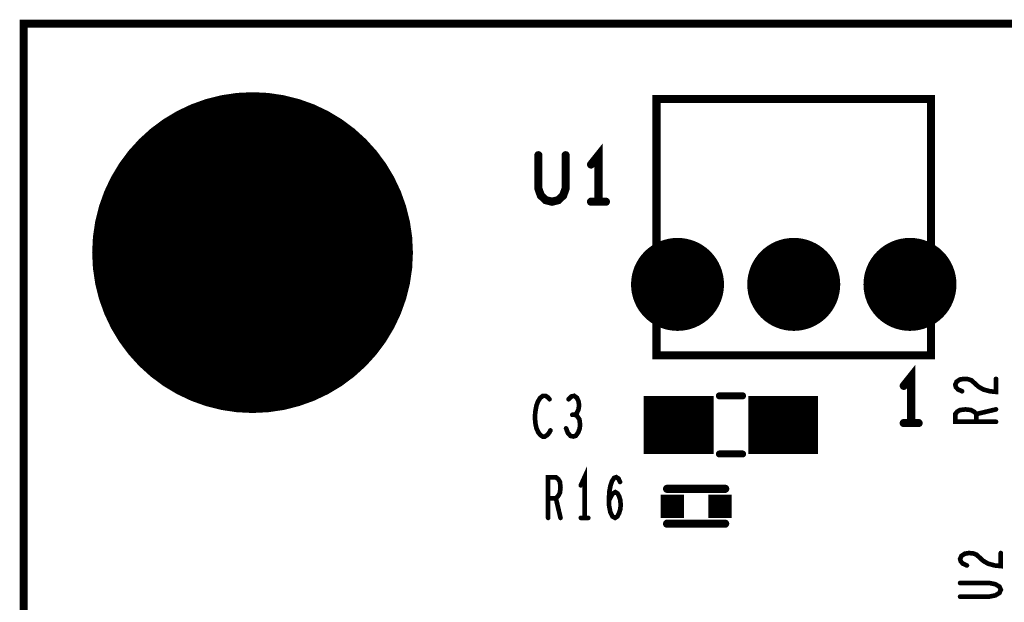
# Model space of a CAD drawing. Extents: x -0.18 to 8.86, y -3.29 to 6.3.
# Tile 24 of 69: x 0 to 0.84, y 5.8 to 6.3. Entities that reach past the tile are written whole.
import ezdxf

# ---------------------------------------------------------------- set-up
doc = ezdxf.new("R2010")
doc.units = 0
doc.layers.get('0').update_dxf_attribs({"color": 3, "linetype": 'CONTINUOUS'})

# ---------------------------------------------------------------- blocks, each defined once
blk = doc.blocks.new('PAD_S1')
at = {"const_width": 1}
blk.add_lwpolyline([(-0.5, 0), (0.5, 0)], dxfattribs=at)
blk = doc.blocks.new('PAD_R1')
at = {"const_width": 0.5}
blk.add_lwpolyline([(0.25, 0, 1), (-0.25, 0, 1)], format="xyb", close=True, dxfattribs=at)

msp = doc.modelspace()

# ---------------------------------------------------------------- linework, layer by layer
at = {"const_width": 0.007}
for points in [[(0, 0), (0, 6.29921), (8.85827, 6.29921), (8.85827, 0)], [(0.54439, 6.23445), (0.54439, 6.01398), (0.78061, 6.01398), (0.78061, 6.23445)]]:
    msp.add_lwpolyline(points, close=True, dxfattribs=at)
for points, const_width in [([(0.4945, 6.14613), (0.4945, 6.18613), (0.4881, 6.17813)], 0.007), ([(0.44277, 6.18613), (0.44277, 6.15746), (0.4449, 6.15146), (0.44917, 6.14746), (0.4545, 6.14613), (0.45983, 6.14746), (0.4641, 6.15146), (0.46623, 6.15746), (0.46623, 6.18613)], 0.007), ([(0.4881, 6.14613), (0.5009, 6.14613)], 0.007), ([(0.76354, 5.95571), (0.76354, 5.99571), (0.75714, 5.98771)], 0.007), ([(0.80733, 5.98306), (0.80383, 5.98466), (0.80208, 5.98653), (0.8015, 5.98866), (0.80267, 5.99133), (0.80558, 5.9932), (0.80908, 5.99373), (0.81258, 5.99346), (0.8155, 5.9924), (0.82133, 5.98706), (0.82542, 5.98466), (0.83125, 5.98306), (0.8365, 5.98253), (0.8365, 5.99373)], 0.004), ([(0.45237, 5.97621), (0.45077, 5.97796), (0.4489, 5.97913), (0.44677, 5.97913), (0.44437, 5.97738), (0.4425, 5.97446), (0.44117, 5.97096), (0.4401, 5.96513), (0.43983, 5.95988), (0.44037, 5.95463), (0.44117, 5.95113), (0.44277, 5.94763), (0.44463, 5.9453), (0.4465, 5.94413), (0.44837, 5.94413), (0.45023, 5.9453), (0.45183, 5.94705), (0.45317, 5.94938)], 0.004), ([(0.47437, 5.9628), (0.47597, 5.96455), (0.4773, 5.96746), (0.47783, 5.97096), (0.4773, 5.97446), (0.47597, 5.97738), (0.47357, 5.97913), (0.47117, 5.97855), (0.46877, 5.97621)], 0.004), ([(0.6185, 5.97913), (0.5985, 5.97913)], 0.006), ([(0.6185, 5.97913), (0.5985, 5.97913)], 0.006), ([(0.5335, 5.95413), (0.5935, 5.95413)], 0.05), ([(0.6235, 5.95413), (0.6835, 5.95413)], 0.05), ([(0.46663, 5.95113), (0.46823, 5.94705), (0.47037, 5.94471), (0.47277, 5.94413), (0.4749, 5.94471), (0.47703, 5.94763), (0.47837, 5.95113), (0.47863, 5.95463), (0.4781, 5.95871), (0.47623, 5.96163), (0.47437, 5.9628), (0.47197, 5.9628)], 0.004), ([(0.8365, 5.9568), (0.8015, 5.9568), (0.8015, 5.96346), (0.80325, 5.9656), (0.80558, 5.96693), (0.81025, 5.96746), (0.81492, 5.96693), (0.81783, 5.96533), (0.81958, 5.96346), (0.81958, 5.9568)], 0.004), ([(0.81958, 5.96346), (0.8365, 5.96746)], 0.004), ([(0.75714, 5.95571), (0.76994, 5.95571)], 0.007), ([(0.6185, 5.92913), (0.5985, 5.92913)], 0.006), ([(0.6185, 5.92913), (0.5985, 5.92913)], 0.006), ([(0.4825, 5.87413), (0.4825, 5.90913), (0.4793, 5.90213)], 0.004), ([(0.45117, 5.87413), (0.45117, 5.90913), (0.45783, 5.90913), (0.45997, 5.90738), (0.4613, 5.90505), (0.46183, 5.90038), (0.4613, 5.89571), (0.4597, 5.8928), (0.45783, 5.89105), (0.45117, 5.89105)], 0.004), ([(0.50343, 5.88871), (0.5053, 5.8928), (0.5069, 5.89513), (0.50903, 5.8963), (0.5109, 5.89513), (0.51223, 5.8928), (0.5133, 5.8893), (0.51357, 5.88521), (0.5133, 5.88171), (0.51223, 5.87821), (0.51063, 5.8753), (0.50877, 5.87413), (0.50663, 5.8753), (0.50477, 5.8788), (0.5037, 5.88405), (0.50343, 5.88988), (0.50397, 5.89746), (0.50477, 5.90155), (0.5061, 5.90563), (0.50797, 5.90855), (0.50983, 5.90913), (0.5117, 5.90796), (0.51303, 5.90505)], 0.004), ([(0.5535, 5.89913), (0.6035, 5.89913)], 0.007), ([(0.5535, 5.89913), (0.6035, 5.89913)], 0.007), ([(0.45783, 5.89105), (0.46183, 5.87413)], 0.004), ([(0.4793, 5.87413), (0.4857, 5.87413)], 0.004), ([(0.5535, 5.86913), (0.6035, 5.86913)], 0.007), ([(0.5535, 5.86913), (0.6035, 5.86913)], 0.007), ([(0.81149, 5.8332), (0.80799, 5.8348), (0.80624, 5.83667), (0.80566, 5.8388), (0.80683, 5.84147), (0.80974, 5.84334), (0.81324, 5.84387), (0.81674, 5.8436), (0.81966, 5.84254), (0.82549, 5.8372), (0.82958, 5.8348), (0.83541, 5.8332), (0.84066, 5.83267), (0.84066, 5.84387)], 0.004), ([(0.80566, 5.8064), (0.83074, 5.8064), (0.83599, 5.80747), (0.83949, 5.8096), (0.84066, 5.81227), (0.83949, 5.81494), (0.83599, 5.81707), (0.83074, 5.81814), (0.80566, 5.81814)], 0.004)]:
    msp.add_lwpolyline(points, dxfattribs=dict(const_width=const_width))

# ---------------------------------------------------------------- block references
for name, p, xscale, yscale in [('PAD_R1', (0.19685, 6.10236), 0.276, 0.276), ('PAD_R1', (0.19685, 6.22236), 0.03, 0.03), ('PAD_R1', (0.11185, 6.18736), 0.03, 0.03), ('PAD_R1', (0.28185, 6.18736), 0.03, 0.03), ('PAD_R1', (0.44277, 6.18613), 0.007, 0.007), ('PAD_R1', (0.46623, 6.18613), 0.007, 0.007), ('PAD_R1', (0.4881, 6.17813), 0.007, 0.007), ('PAD_R1', (0.4881, 6.14613), 0.007, 0.007), ('PAD_R1', (0.4945, 6.14613), 0.007, 0.007), ('PAD_R1', (0.5009, 6.14613), 0.007, 0.007), ('PAD_R1', (0.07685, 6.10236), 0.03, 0.03), ('PAD_R1', (0.31685, 6.10236), 0.03, 0.03), ('PAD_R1', (0.5625, 6.075), 0.08, 0.08), ('PAD_R1', (0.6625, 6.075), 0.08, 0.08), ('PAD_R1', (0.7625, 6.075), 0.08, 0.08), ('PAD_R1', (0.11185, 6.01736), 0.03, 0.03), ('PAD_R1', (0.28185, 6.01736), 0.03, 0.03), ('PAD_R1', (0.19685, 5.98236), 0.03, 0.03), ('PAD_R1', (0.75714, 5.98771), 0.007, 0.007), ('PAD_R1', (0.8365, 5.99373), 0.004, 0.004), ('PAD_R1', (0.5985, 5.97913), 0.006, 0.006), ('PAD_R1', (0.5985, 5.97913), 0.006, 0.006), ('PAD_R1', (0.6185, 5.97913), 0.006, 0.006), ('PAD_R1', (0.6185, 5.97913), 0.006, 0.006), ('PAD_R1', (0.80733, 5.98306), 0.004, 0.004), ('PAD_R1', (0.45237, 5.97621), 0.004, 0.004), ('PAD_R1', (0.46877, 5.97621), 0.004, 0.004), ('PAD_R1', (0.47197, 5.9628), 0.004, 0.004), ('PAD_R1', (0.47437, 5.9628), 0.004, 0.004), ('PAD_R1', (0.81958, 5.96346), 0.004, 0.004), ('PAD_R1', (0.8365, 5.96746), 0.004, 0.004), ('PAD_R1', (0.75714, 5.95571), 0.007, 0.007), ('PAD_R1', (0.76354, 5.95571), 0.007, 0.007), ('PAD_R1', (0.76994, 5.95571), 0.007, 0.007), ('PAD_R1', (0.81958, 5.9568), 0.004, 0.004), ('PAD_R1', (0.8365, 5.9568), 0.004, 0.004), ('PAD_R1', (0.45317, 5.94938), 0.004, 0.004), ('PAD_R1', (0.46663, 5.95113), 0.004, 0.004), ('PAD_R1', (0.5985, 5.92913), 0.006, 0.006), ('PAD_R1', (0.5985, 5.92913), 0.006, 0.006), ('PAD_R1', (0.6185, 5.92913), 0.006, 0.006), ('PAD_R1', (0.6185, 5.92913), 0.006, 0.006), ('PAD_R1', (0.51303, 5.90505), 0.004, 0.004), ('PAD_R1', (0.4793, 5.90213), 0.004, 0.004), ('PAD_R1', (0.5535, 5.89913), 0.007, 0.007), ('PAD_R1', (0.5535, 5.89913), 0.007, 0.007), ('PAD_R1', (0.6035, 5.89913), 0.007, 0.007), ('PAD_R1', (0.6035, 5.89913), 0.007, 0.007), ('PAD_R1', (0.45117, 5.89105), 0.004, 0.004), ('PAD_R1', (0.45783, 5.89105), 0.004, 0.004), ('PAD_R1', (0.50343, 5.88871), 0.004, 0.004), ('PAD_S1', (0.558, 5.88413), 0.02, 0.02), ('PAD_S1', (0.599, 5.88413), 0.02, 0.02), ('PAD_R1', (0.45117, 5.87413), 0.004, 0.004), ('PAD_R1', (0.46183, 5.87413), 0.004, 0.004), ('PAD_R1', (0.4793, 5.87413), 0.004, 0.004), ('PAD_R1', (0.4825, 5.87413), 0.004, 0.004), ('PAD_R1', (0.4857, 5.87413), 0.004, 0.004), ('PAD_R1', (0.5535, 5.86913), 0.007, 0.007), ('PAD_R1', (0.5535, 5.86913), 0.007, 0.007), ('PAD_R1', (0.6035, 5.86913), 0.007, 0.007), ('PAD_R1', (0.6035, 5.86913), 0.007, 0.007), ('PAD_R1', (0.84066, 5.84387), 0.004, 0.004), ('PAD_R1', (0.81149, 5.8332), 0.004, 0.004), ('PAD_R1', (0.80566, 5.81814), 0.004, 0.004), ('PAD_R1', (0.80566, 5.8064), 0.004, 0.004)]:
    msp.add_blockref(name, p, dxfattribs=dict(xscale=xscale, yscale=yscale))

doc.saveas('drawing.dxf')
